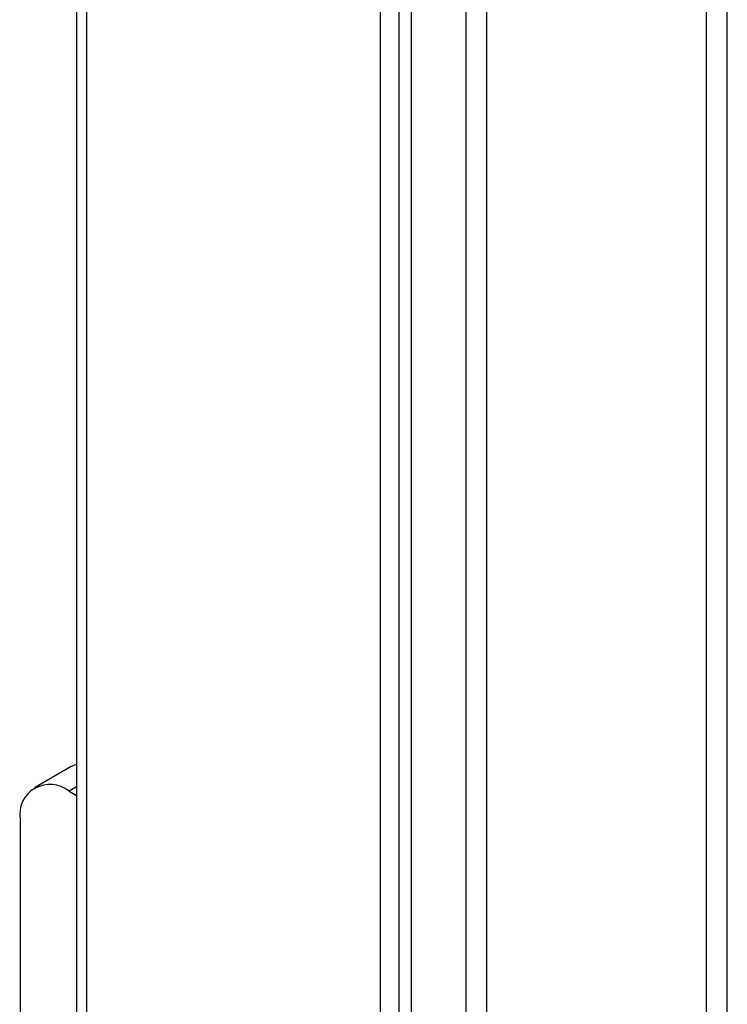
# Model space of a CAD drawing. Header units: inches. Extents: x 0.2 to 10.8, y 0.2 to 8.2.
# Tile 17 of 24: x 7.84 to 8.556, y 6.047 to 7.044. Entities that reach past the tile are written whole.
import ezdxf

# ---------------------------------------------------------------- set-up
doc = ezdxf.new("R2010")
doc.units = ezdxf.units.IN
doc.header["$MEASUREMENT"] = 0

msp = doc.modelspace()

# ---------------------------------------------------------------- linework, layer by layer
for p, q in [((7.89775, 7.81707), (7.89775, 5.09241)), ((7.908, 7.80279), (7.908, 5.07813)), ((8.55586, 5.05111), (8.55586, 7.7872)), ((8.53495, 5.19621), (8.53495, 7.73227)), ((8.29133, 7.63449), (8.29133, 4.8984)), ((8.20503, 4.90665), (8.20503, 7.63131)), ((8.22419, 4.89961), (8.22419, 7.62427)), ((8.23626, 7.6223), (8.23626, 5.04852)), ((8.31224, 7.6037), (8.31224, 5.06764)), ((7.8923, 6.28814), (7.85518, 6.26671)), ((7.8923, 6.28814), (7.89775, 6.29043)), ((7.89775, 6.26762), (7.89017, 6.26324)), ((7.89017, 6.26324), (7.89775, 6.25887)), ((7.84068, 6.23466), (7.84068, 5.87753))]:
    msp.add_line(p, q)
msp.add_arc((7.87085, 6.23956), 0.03057, 50.79671, 189.21404)

doc.saveas('drawing.dxf')
